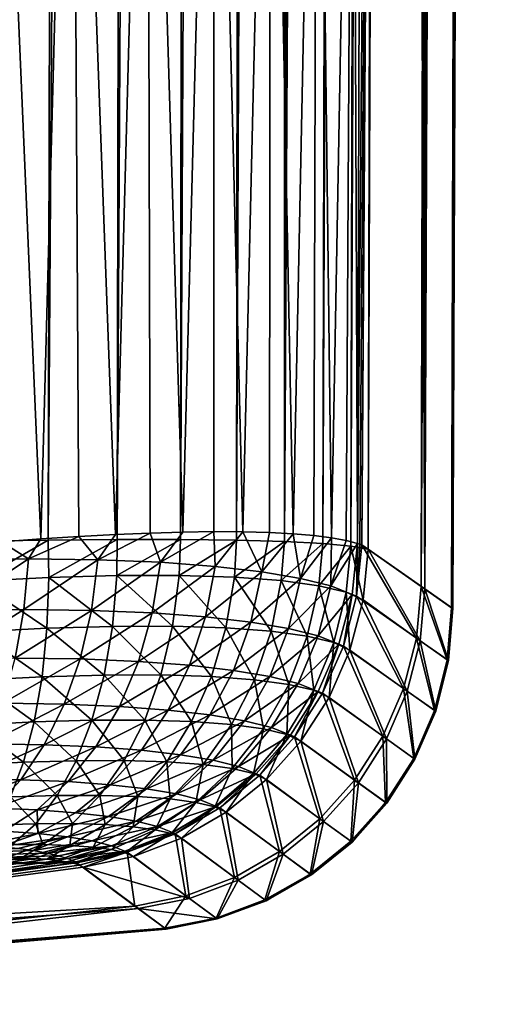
# Model space of a CAD drawing. Header units: metres. Extents: x -150 to 310, y -128 to 84.
# Tile 136 of 256: x 12.47 to 16.19, y -127.79 to -120.19. Entities that reach past the tile are written whole.
import ezdxf

# ---------------------------------------------------------------- set-up
doc = ezdxf.new("R2010")
doc.units = ezdxf.units.M
doc.layers.add('solid_26009703_SW0001', color=7, linetype='CONTINUOUS')

msp = doc.modelspace()

# ---------------------------------------------------------------- linework, layer by layer
at = {"layer": 'solid_26009703_SW0001'}
for points in [[(12.121939, -124.213478, 15.681359), (12.958789, -16.979885, 15.513978), (12.460302, -16.84701, 15.658169)], [(12.121939, -124.213478, 15.681359), (12.687868, -124.203407, 15.503138), (12.958789, -16.979885, 15.513978)], [(12.687868, -124.203407, 15.503138), (13.425899, -17.165428, 15.308432), (12.958789, -16.979885, 15.513978)], [(12.687868, -124.203407, 15.503138), (13.221526, -124.198448, 15.24298), (13.425899, -17.165428, 15.308432)], [(13.221526, -124.198448, 15.24298), (13.847514, -17.38678, 15.056557), (13.425899, -17.165428, 15.308432)], [(13.221526, -124.198448, 15.24298), (13.710794, -124.198715, 14.906697), (13.847514, -17.38678, 15.056557)], [(13.710794, -124.198715, 14.906697), (14.224298, -17.635805, 14.76409), (13.847514, -17.38678, 15.056557)], [(13.710794, -124.198715, 14.906697), (14.144841, -124.204224, 14.501743), (14.224298, -17.635805, 14.76409)], [(14.144841, -124.204224, 14.501743), (14.555453, -17.905128, 14.436288), (14.224298, -17.635805, 14.76409)], [(14.144841, -124.204224, 14.501743), (14.514089, -124.214638, 14.037111), (14.555453, -17.905128, 14.436288)], [(14.514089, -124.214638, 14.037111), (14.842235, -18.187363, 14.079057), (14.555453, -17.905128, 14.436288)], [(14.514089, -124.214638, 14.037111), (15.084761, -18.480318, 13.692256), (14.842235, -18.187363, 14.079057)], [(14.514089, -124.214638, 14.037111), (14.810457, -124.229813, 13.523046), (15.084761, -18.480318, 13.692256)], [(14.810457, -124.229813, 13.523046), (15.283831, -18.781307, 13.276388), (15.084761, -18.480318, 13.692256)], [(14.810457, -124.229813, 13.523046), (15.027494, -124.249062, 12.970791), (15.283831, -18.781307, 13.276388)], [(15.027494, -124.249062, 12.970791), (15.434554, -19.088486, 12.83081), (15.283831, -18.781307, 13.276388)], [(15.027494, -124.249062, 12.970791), (15.16042, -124.272469, 12.392517), (15.434554, -19.088486, 12.83081)], [(15.348426, -71.840752, 12.373747), (15.434554, -19.088486, 12.83081), (15.16042, -124.272469, 12.392517)], [(15.348426, -71.840752, 12.373747), (15.598533, -124.580238, 8.7825), (15.536465, -19.400024, 12.354717)], [(15.598533, -124.580238, 8.7825), (15.794075, -20.502544, 10.423323), (15.536465, -19.400024, 12.354717)], [(15.598533, -124.580238, 8.7825), (15.991323, -21.404097, 8.418115), (15.794075, -20.502544, 10.423323)], [(15.598533, -124.580238, 8.7825), (15.814905, -124.732414, 5.131927), (15.991323, -21.404097, 8.418115)], [(15.814905, -124.732414, 5.131927), (16.12595, -22.103424, 6.359136), (15.991323, -21.404097, 8.418115)], [(15.814905, -124.732414, 5.131927), (16.189747, -22.601254, 4.264195), (16.12595, -22.103424, 6.359136)], [(15.805404, -124.726089, 1.468468), (16.179319, -22.90028, 2.139432), (16.189747, -22.601254, 4.264195)], [(15.814905, -124.732414, 5.131927), (15.805404, -124.726089, 1.468468), (16.189747, -22.601254, 4.264195)], [(15.111858, -124.239998, -5.797526), (15.416904, -78.040749, -4.851036), (15.815286, -22.768959, -3.251842)], [(15.570158, -124.56131, -2.180294), (15.111858, -124.239998, -5.797526), (15.815286, -22.768959, -3.251842)], [(15.570158, -124.56131, -2.180294), (15.815286, -22.768959, -3.251842), (15.976867, -22.94264, -1.623335)], [(15.570158, -124.56131, -2.180294), (15.976867, -22.94264, -1.623335), (16.093447, -23)], [(15.805404, -124.726089, 1.468468), (16.093447, -23), (16.179319, -22.90028, 2.139432)], [(15.805404, -124.726089, 1.468468), (15.570158, -124.56131, -2.180294), (16.093447, -23)], [(15.348426, -71.840752, 12.373747), (15.16042, -124.272469, 12.392517), (15.598533, -124.580238, 8.7825)], [(15.111858, -124.239998, -5.797526), (15.314177, -93.343361, -5.188354), (15.416904, -78.040749, -4.851036)], [(15.26417, -100.763672, -5.348239), (15.314177, -93.343361, -5.188354), (15.111858, -124.239998, -5.797526)], [(15.111858, -124.239998, -5.797526), (15.210957, -108.754761, -5.51283), (15.26417, -100.763672, -5.348239)], [(15.09595, -124.235413, -5.890446), (15.077713, -124.231026, -5.982944), (15.210957, -108.754761, -5.51283)], [(15.124645, -108.834564, -5.940607), (15.210957, -108.754761, -5.51283), (15.077713, -124.231026, -5.982944)], [(15.09595, -124.235413, -5.890446), (15.210957, -108.754761, -5.51283), (15.111858, -124.239998, -5.797526)], [(15.124645, -108.834564, -5.940607), (15.077713, -124.231026, -5.982944), (15.041412, -115.212257, -6.203278)], [(12.239875, -115.125687, -10.1058), (12.874732, -115.124756, -9.609809), (12.63219, -124.194069, -9.458647)], [(12.239875, -115.125687, -10.1058), (12.63219, -124.194069, -9.458647), (12.326829, -124.216217, -9.62804)], [(12.874732, -115.124756, -9.609809), (12.926747, -124.175461, -9.267229), (12.63219, -124.194069, -9.458647)], [(12.874732, -115.124756, -9.609809), (13.45261, -115.123642, -9.03829), (13.208661, -124.160622, -9.054688)], [(12.874732, -115.124756, -9.609809), (13.208661, -124.160622, -9.054688), (12.926747, -124.175461, -9.267229)], [(13.45261, -115.123642, -9.03829), (13.47647, -124.14917, -8.822015), (13.208661, -124.160622, -9.054688)], [(13.45261, -115.123642, -9.03829), (13.965595, -115.122429, -8.399649), (13.730122, -124.141586, -8.569024)], [(13.45261, -115.123642, -9.03829), (13.730122, -124.141586, -8.569024), (13.47647, -124.14917, -8.822015)], [(13.965595, -115.122429, -8.399649), (13.969288, -124.138382, -8.29543), (13.730122, -124.141586, -8.569024)], [(13.965595, -115.122429, -8.399649), (14.406114, -115.121193, -7.705045), (14.193014, -124.139671, -8.001268)], [(13.965595, -115.122429, -8.399649), (14.193014, -124.139671, -8.001268), (13.969288, -124.138382, -8.29543)], [(14.406114, -115.121193, -7.705045), (14.398156, -124.145157, -7.689627), (14.193014, -124.139671, -8.001268)], [(14.406114, -115.121193, -7.705045), (14.581649, -124.15461, -7.364851), (14.398156, -124.145157, -7.689627)], [(14.406114, -115.121193, -7.705045), (14.767422, -115.120026, -6.966392), (14.581649, -124.15461, -7.364851)], [(14.767422, -115.120026, -6.966392), (14.741538, -124.167831, -7.03094), (14.581649, -124.15461, -7.364851)], [(14.767422, -115.120026, -6.966392), (14.877819, -124.184967, -6.688509), (14.741538, -124.167831, -7.03094)], [(14.767422, -115.120026, -6.966392), (15.041412, -115.212257, -6.203278), (14.877819, -124.184967, -6.688509)], [(15.041412, -115.212257, -6.203278), (14.990009, -124.206024, -6.338815), (14.877819, -124.184967, -6.688509)], [(15.041412, -115.212257, -6.203278), (15.077713, -124.231026, -5.982944), (14.990009, -124.206024, -6.338815)], [(12.136972, -124.520683, 15.658062), (12.687868, -124.203407, 15.503138), (12.121939, -124.213478, 15.681359)], [(12.693502, -124.491638, 15.482585), (12.687868, -124.203407, 15.503138), (12.136972, -124.520683, 15.658062)], [(12.537176, -124.347672, -9.501258), (12.326829, -124.216217, -9.62804), (12.63219, -124.194069, -9.458647)], [(12.537176, -124.347672, -9.501258), (12.63219, -124.194069, -9.458647), (12.926747, -124.175461, -9.267229)], [(13.072909, -124.354897, -9.144279), (12.537176, -124.347672, -9.501258), (12.926747, -124.175461, -9.267229)], [(12.693502, -124.491638, 15.482585), (13.221526, -124.198448, 15.24298), (12.687868, -124.203407, 15.503138)], [(13.218493, -124.476761, 15.226242), (13.221526, -124.198448, 15.24298), (12.693502, -124.491638, 15.482585)], [(13.072909, -124.354897, -9.144279), (12.926747, -124.175461, -9.267229), (13.208661, -124.160622, -9.054688)], [(13.072909, -124.354897, -9.144279), (13.208661, -124.160622, -9.054688), (13.47647, -124.14917, -8.822015)], [(13.555442, -124.37513, -8.725597), (13.072909, -124.354897, -9.144279), (13.47647, -124.14917, -8.822015)], [(13.218493, -124.476761, 15.226242), (13.710794, -124.198715, 14.906697), (13.221526, -124.198448, 15.24298)], [(13.700146, -124.476151, 14.894713), (13.710794, -124.198715, 14.906697), (13.218493, -124.476761, 15.226242)], [(13.555442, -124.37513, -8.725597), (13.47647, -124.14917, -8.822015), (13.730122, -124.141586, -8.569024)], [(13.555442, -124.37513, -8.725597), (13.730122, -124.141586, -8.569024), (13.969288, -124.138382, -8.29543)], [(13.978239, -124.406837, -8.256568), (13.555442, -124.37513, -8.725597), (13.969288, -124.138382, -8.29543)], [(13.700146, -124.476151, 14.894713), (14.144841, -124.204224, 14.501743), (13.710794, -124.198715, 14.906697)], [(14.127224, -124.489555, 14.495627), (14.144841, -124.204224, 14.501743), (13.700146, -124.476151, 14.894713)], [(13.978239, -124.406837, -8.256568), (13.969288, -124.138382, -8.29543), (14.193014, -124.139671, -8.001268)], [(14.339303, -124.448418, -7.746245), (13.978239, -124.406837, -8.256568), (14.193014, -124.139671, -8.001268)], [(14.127224, -124.489555, 14.495627), (14.514089, -124.214638, 14.037111), (14.144841, -124.204224, 14.501743)], [(14.339303, -124.448418, -7.746245), (14.193014, -124.139671, -8.001268), (14.398156, -124.145157, -7.689627)], [(14.339303, -124.448418, -7.746245), (14.398156, -124.145157, -7.689627), (14.581649, -124.15461, -7.364851)], [(14.638108, -124.498734, -7.200043), (14.339303, -124.448418, -7.746245), (14.581649, -124.15461, -7.364851)], [(14.638108, -124.498734, -7.200043), (14.581649, -124.15461, -7.364851), (14.741538, -124.167831, -7.03094)], [(14.638108, -124.498734, -7.200043), (14.741538, -124.167831, -7.03094), (14.877819, -124.184967, -6.688509)], [(14.872333, -124.557144, -6.621844), (14.638108, -124.498734, -7.200043), (14.877819, -124.184967, -6.688509)], [(14.872333, -124.557144, -6.621844), (14.877819, -124.184967, -6.688509), (14.990009, -124.206024, -6.338815)], [(14.872333, -124.557144, -6.621844), (14.990009, -124.206024, -6.338815), (15.077713, -124.231026, -5.982944)], [(12.537176, -124.347672, -9.501258), (11.958117, -124.354279, -9.78765), (12.326829, -124.216217, -9.62804)], [(14.489955, -124.516312, 14.038525), (14.514089, -124.214638, 14.037111), (14.127224, -124.489555, 14.495627)], [(14.489955, -124.516312, 14.038525), (14.810457, -124.229813, 13.523046), (14.514089, -124.214638, 14.037111)], [(14.78024, -124.555466, 13.534099), (14.810457, -124.229813, 13.523046), (14.489955, -124.516312, 14.038525)], [(14.78024, -124.555466, 13.534099), (15.027494, -124.249062, 12.970791), (14.810457, -124.229813, 13.523046)], [(14.99207, -124.60582, 12.99377), (15.027494, -124.249062, 12.970791), (14.78024, -124.555466, 13.534099)], [(15.037255, -124.622986, -6.018035), (14.872333, -124.557144, -6.621844), (15.077713, -124.231026, -5.982944)], [(15.121284, -124.665863, 12.430627), (15.027494, -124.249062, 12.970791), (14.99207, -124.60582, 12.99377)], [(15.121284, -124.665863, 12.430627), (15.16042, -124.272469, 12.392517), (15.027494, -124.249062, 12.970791)], [(15.071836, -124.635757, -5.837065), (15.037255, -124.622986, -6.018035), (15.077713, -124.231026, -5.982944)], [(15.071836, -124.635757, -5.837065), (15.077713, -124.231026, -5.982944), (15.09595, -124.235413, -5.890446)], [(15.071836, -124.635757, -5.837065), (15.09595, -124.235413, -5.890446), (15.111858, -124.239998, -5.797526)], [(15.071836, -124.635757, -5.837065), (15.111858, -124.239998, -5.797526), (15.533767, -124.960892, -2.206612)], [(15.533767, -124.960892, -2.206612), (15.111858, -124.239998, -5.797526), (15.570158, -124.56131, -2.180294)], [(15.562375, -124.980049, 8.807641), (15.16042, -124.272469, 12.392517), (15.121284, -124.665863, 12.430627)], [(15.562375, -124.980049, 8.807641), (15.598533, -124.580238, 8.7825), (15.16042, -124.272469, 12.392517)], [(11.938434, -124.74601, -9.715601), (11.958117, -124.354279, -9.78765), (12.537176, -124.347672, -9.501258)], [(11.938434, -124.74601, -9.715601), (12.537176, -124.347672, -9.501258), (12.501342, -124.739578, -9.436829)], [(12.501342, -124.739578, -9.436829), (12.537176, -124.347672, -9.501258), (13.072909, -124.354897, -9.144279)], [(12.501342, -124.739578, -9.436829), (13.072909, -124.354897, -9.144279), (13.022235, -124.746605, -9.089259)], [(13.022235, -124.746605, -9.089259), (13.072909, -124.354897, -9.144279), (13.555442, -124.37513, -8.725597)], [(13.022235, -124.746605, -9.089259), (13.555442, -124.37513, -8.725597), (13.491674, -124.766289, -8.681374)], [(13.491674, -124.766289, -8.681374), (13.555442, -124.37513, -8.725597), (13.978239, -124.406837, -8.256568)], [(13.491674, -124.766289, -8.681374), (13.978239, -124.406837, -8.256568), (13.903397, -124.797173, -8.223981)], [(13.903397, -124.797173, -8.223981), (13.978239, -124.406837, -8.256568), (14.339303, -124.448418, -7.746245)], [(12.693502, -124.491638, 15.482585), (12.136972, -124.520683, 15.658062), (12.678963, -124.883957, 15.404071)], [(12.693502, -124.491638, 15.482585), (12.678963, -124.883957, 15.404071), (13.185111, -124.869614, 15.156677)], [(13.218493, -124.476761, 15.226242), (12.693502, -124.491638, 15.482585), (13.185111, -124.869614, 15.156677)], [(13.218493, -124.476761, 15.226242), (13.185111, -124.869614, 15.156677), (13.649467, -124.869034, 14.836728)], [(13.700146, -124.476151, 14.894713), (13.218493, -124.476761, 15.226242), (13.649467, -124.869034, 14.836728)], [(13.700146, -124.476151, 14.894713), (13.649467, -124.869034, 14.836728), (14.061215, -124.881973, 14.451579)], [(14.127224, -124.489555, 14.495627), (13.700146, -124.476151, 14.894713), (14.061215, -124.881973, 14.451579)], [(13.903397, -124.797173, -8.223981), (14.339303, -124.448418, -7.746245), (14.255294, -124.837723, -7.725902)], [(14.127224, -124.489555, 14.495627), (14.061215, -124.881973, 14.451579), (14.410939, -124.907799, 14.010424)], [(14.489955, -124.516312, 14.038525), (14.127224, -124.489555, 14.495627), (14.410939, -124.907799, 14.010424)], [(14.255294, -124.837723, -7.725902), (14.339303, -124.448418, -7.746245), (14.638108, -124.498734, -7.200043)], [(14.255294, -124.837723, -7.725902), (14.638108, -124.498734, -7.200043), (14.546587, -124.886803, -7.19268)], [(14.489955, -124.516312, 14.038525), (14.410939, -124.907799, 14.010424), (14.690834, -124.94558, 13.523567)], [(14.78024, -124.555466, 13.534099), (14.489955, -124.516312, 14.038525), (14.690834, -124.94558, 13.523567)], [(14.546587, -124.886803, -7.19268), (14.638108, -124.498734, -7.200043), (14.872333, -124.557144, -6.621844)], [(12.136972, -124.520683, 15.658062), (12.142385, -124.911957, 15.573428), (12.678963, -124.883957, 15.404071)], [(14.546587, -124.886803, -7.19268), (14.872333, -124.557144, -6.621844), (14.774849, -124.943771, -6.628431)], [(14.78024, -124.555466, 13.534099), (14.690834, -124.94558, 13.523567), (14.895098, -124.994179, 13.00202)], [(14.774849, -124.943771, -6.628431), (14.872333, -124.557144, -6.621844), (15.037255, -124.622986, -6.018035)], [(14.99207, -124.60582, 12.99377), (14.78024, -124.555466, 13.534099), (14.895098, -124.994179, 13.00202)], [(15.771198, -125.127647, 1.460289), (15.533767, -124.960892, -2.206612), (15.570158, -124.56131, -2.180294)], [(15.562375, -124.980049, 8.807641), (15.780776, -125.134064, 5.138851), (15.598533, -124.580238, 8.7825)], [(15.771198, -125.127647, 1.460289), (15.570158, -124.56131, -2.180294), (15.805404, -124.726089, 1.468468)], [(15.780776, -125.134064, 5.138851), (15.814905, -124.732414, 5.131927), (15.598533, -124.580238, 8.7825)], [(14.774849, -124.943771, -6.628431), (15.037255, -124.622986, -6.018035), (14.935501, -125.007965, -6.039476)], [(14.99207, -124.60582, 12.99377), (14.895098, -124.994179, 13.00202), (15.01971, -125.052132, 12.458408)], [(14.969711, -125.021172, -5.865587), (14.935501, -125.007965, -6.039476), (15.037255, -124.622986, -6.018035)], [(14.969711, -125.021172, -5.865587), (15.037255, -124.622986, -6.018035), (15.071836, -124.635757, -5.837065)], [(14.969711, -125.021172, -5.865587), (15.071836, -124.635757, -5.837065), (15.434143, -125.349945, -2.224289)], [(15.121284, -124.665863, 12.430627), (14.99207, -124.60582, 12.99377), (15.01971, -125.052132, 12.458408)], [(15.462904, -125.369316, 8.824449), (15.121284, -124.665863, 12.430627), (15.01971, -125.052132, 12.458408)], [(15.071836, -124.635757, -5.837065), (15.533767, -124.960892, -2.206612), (15.434143, -125.349945, -2.224289)], [(15.562375, -124.980049, 8.807641), (15.121284, -124.665863, 12.430627), (15.462904, -125.369316, 8.824449)], [(12.501342, -124.739578, -9.436829), (12.434787, -125.114777, -9.319263), (11.894816, -125.120979, -9.587043)], [(11.938434, -124.74601, -9.715601), (12.501342, -124.739578, -9.436829), (11.894816, -125.120979, -9.587043)], [(12.501342, -124.739578, -9.436829), (13.022235, -124.746605, -9.089259), (12.434787, -125.114777, -9.319263)], [(15.780776, -125.134064, 5.138851), (15.771198, -125.127647, 1.460289), (15.805404, -124.726089, 1.468468)], [(15.780776, -125.134064, 5.138851), (15.805404, -124.726089, 1.468468), (15.814905, -124.732414, 5.131927)], [(13.022235, -124.746605, -9.089259), (12.934599, -125.121483, -8.985278), (12.434787, -125.114777, -9.319263)], [(13.022235, -124.746605, -9.089259), (13.491674, -124.766289, -8.681374), (12.934599, -125.121483, -8.985278)], [(13.491674, -124.766289, -8.681374), (13.385424, -125.140358, -8.592997), (12.934599, -125.121483, -8.985278)], [(13.491674, -124.766289, -8.681374), (13.903397, -124.797173, -8.223981), (13.385424, -125.140358, -8.592997)], [(13.903397, -124.797173, -8.223981), (13.781379, -125.170036, -8.152465), (13.385424, -125.140358, -8.592997)], [(13.903397, -124.797173, -8.223981), (14.255294, -124.837723, -7.725902), (13.781379, -125.170036, -8.152465)], [(12.678963, -124.883957, 15.404071), (12.142385, -124.911957, 15.573428), (12.640922, -125.258759, 15.268533)], [(12.678963, -124.883957, 15.404071), (12.640922, -125.258759, 15.268533), (13.120377, -125.245163, 15.03393)], [(13.185111, -124.869614, 15.156677), (12.678963, -124.883957, 15.404071), (13.120377, -125.245163, 15.03393)], [(13.185111, -124.869614, 15.156677), (13.120377, -125.245163, 15.03393), (13.560235, -125.244606, 14.730531)], [(13.649467, -124.869034, 14.836728), (13.185111, -124.869614, 15.156677), (13.560235, -125.244606, 14.730531)], [(13.649467, -124.869034, 14.836728), (13.560235, -125.244606, 14.730531), (13.950266, -125.256859, 14.365299)], [(14.061215, -124.881973, 14.451579), (13.649467, -124.869034, 14.836728), (13.950266, -125.256859, 14.365299)], [(14.255294, -124.837723, -7.725902), (14.120211, -125.209061, -7.672166), (13.781379, -125.170036, -8.152465)], [(14.061215, -124.881973, 14.451579), (13.950266, -125.256859, 14.365299), (14.281563, -125.281326, 13.946934)], [(14.410939, -124.907799, 14.010424), (14.061215, -124.881973, 14.451579), (14.281563, -125.281326, 13.946934)], [(14.255294, -124.837723, -7.725902), (14.546587, -124.886803, -7.19268), (14.120211, -125.209061, -7.672166)], [(14.546587, -124.886803, -7.19268), (14.400791, -125.25634, -7.157804), (14.120211, -125.209061, -7.672166)], [(14.546587, -124.886803, -7.19268), (14.774849, -124.943771, -6.628431), (14.400791, -125.25634, -7.157804)], [(12.142385, -124.911957, 15.573428), (12.132607, -125.285294, 15.429145), (12.640922, -125.258759, 15.268533)], [(14.410939, -124.907799, 14.010424), (14.281563, -125.281326, 13.946934), (14.546735, -125.317139, 13.48519)], [(14.774849, -124.943771, -6.628431), (14.62055, -125.311203, -6.613804), (14.400791, -125.25634, -7.157804)], [(14.690834, -124.94558, 13.523567), (14.410939, -124.907799, 14.010424), (14.546735, -125.317139, 13.48519)], [(14.690834, -124.94558, 13.523567), (14.546735, -125.317139, 13.48519), (14.740277, -125.363213, 12.990491)], [(14.774849, -124.943771, -6.628431), (14.935501, -125.007965, -6.039476), (14.62055, -125.311203, -6.613804)], [(14.895098, -124.994179, 13.00202), (14.690834, -124.94558, 13.523567), (14.740277, -125.363213, 12.990491)], [(15.67289, -125.518585, 1.45403), (15.434143, -125.349945, -2.224289), (15.533767, -124.960892, -2.206612)], [(15.771198, -125.127647, 1.460289), (15.67289, -125.518585, 1.45403), (15.533767, -124.960892, -2.206612)], [(14.935501, -125.007965, -6.039476), (14.775116, -125.373016, -6.046383), (14.62055, -125.311203, -6.613804)], [(14.895098, -124.994179, 13.00202), (14.740277, -125.363213, 12.990491), (14.858365, -125.418182, 12.474802)], [(14.808094, -125.386391, -5.882364), (14.775116, -125.373016, -6.046383), (14.935501, -125.007965, -6.039476)], [(14.808094, -125.386391, -5.882364), (14.935501, -125.007965, -6.039476), (14.969711, -125.021172, -5.865587)], [(14.808094, -125.386391, -5.882364), (14.969711, -125.021172, -5.865587), (15.273687, -125.718384, -2.234711)], [(15.01971, -125.052132, 12.458408), (14.895098, -124.994179, 13.00202), (14.858365, -125.418182, 12.474802)], [(14.969711, -125.021172, -5.865587), (15.434143, -125.349945, -2.224289), (15.273687, -125.718384, -2.234711)], [(15.562375, -124.980049, 8.807641), (15.462904, -125.369316, 8.824449), (15.682518, -125.52507, 5.144211)], [(15.562375, -124.980049, 8.807641), (15.682518, -125.52507, 5.144211), (15.780776, -125.134064, 5.138851)], [(12.434787, -125.114777, -9.319263), (12.934599, -125.121483, -8.985278), (12.339206, -125.463715, -9.151556)], [(12.934599, -125.121483, -8.985278), (12.812232, -125.470001, -8.834982), (12.339206, -125.463715, -9.151556)], [(12.934599, -125.121483, -8.985278), (13.385424, -125.140358, -8.592997), (12.812232, -125.470001, -8.834982)], [(15.302518, -125.737946, 8.834386), (15.01971, -125.052132, 12.458408), (14.858365, -125.418182, 12.474802)], [(15.462904, -125.369316, 8.824449), (15.01971, -125.052132, 12.458408), (15.302518, -125.737946, 8.834386)], [(13.385424, -125.140358, -8.592997), (13.239394, -125.487823, -8.462716), (12.812232, -125.470001, -8.834982)], [(13.385424, -125.140358, -8.592997), (13.781379, -125.170036, -8.152465), (13.239394, -125.487823, -8.462716)], [(13.781379, -125.170036, -8.152465), (13.615291, -125.51593, -8.043839), (13.239394, -125.487823, -8.462716)], [(13.781379, -125.170036, -8.152465), (14.120211, -125.209061, -7.672166), (13.615291, -125.51593, -8.043839)], [(15.682518, -125.52507, 5.144211), (15.67289, -125.518585, 1.45403), (15.771198, -125.127647, 1.460289)], [(15.780776, -125.134064, 5.138851), (15.682518, -125.52507, 5.144211), (15.771198, -125.127647, 1.460289)], [(12.640922, -125.258759, 15.268533), (12.132607, -125.285294, 15.429145), (12.580356, -125.606422, 15.079449)], [(12.640922, -125.258759, 15.268533), (12.580356, -125.606422, 15.079449), (13.025953, -125.593765, 14.861148)], [(13.120377, -125.245163, 15.03393), (12.640922, -125.258759, 15.268533), (13.025953, -125.593765, 14.861148)], [(13.120377, -125.245163, 15.03393), (13.025953, -125.593765, 14.861148), (13.434735, -125.593224, 14.578844)], [(13.560235, -125.244606, 14.730531), (13.120377, -125.245163, 15.03393), (13.434735, -125.593224, 14.578844)], [(13.560235, -125.244606, 14.730531), (13.434735, -125.593224, 14.578844), (13.79722, -125.604584, 14.238999)], [(13.950266, -125.256859, 14.365299), (13.560235, -125.244606, 14.730531), (13.79722, -125.604584, 14.238999)], [(14.120211, -125.209061, -7.672166), (13.937489, -125.552986, -7.586405), (13.615291, -125.51593, -8.043839)], [(13.950266, -125.256859, 14.365299), (13.79722, -125.604584, 14.238999), (14.105144, -125.627312, 13.849685)], [(14.120211, -125.209061, -7.672166), (14.400791, -125.25634, -7.157804), (13.937489, -125.552986, -7.586405)], [(14.400791, -125.25634, -7.157804), (14.204428, -125.597931, -7.096304), (13.937489, -125.552986, -7.586405)], [(14.281563, -125.281326, 13.946934), (13.950266, -125.256859, 14.365299), (14.105144, -125.627312, 13.849685)], [(14.400791, -125.25634, -7.157804), (14.62055, -125.311203, -6.613804), (14.204428, -125.597931, -7.096304)], [(12.132607, -125.285294, 15.429145), (12.107889, -125.631104, 15.228913), (12.580356, -125.606422, 15.079449)], [(14.281563, -125.281326, 13.946934), (14.105144, -125.627312, 13.849685), (14.351639, -125.660606, 13.419952)], [(14.62055, -125.311203, -6.613804), (14.413363, -125.650093, -6.578337), (14.204428, -125.597931, -7.096304)], [(14.546735, -125.317139, 13.48519), (14.281563, -125.281326, 13.946934), (14.351639, -125.660606, 13.419952)], [(14.546735, -125.317139, 13.48519), (14.351639, -125.660606, 13.419952), (14.531578, -125.703468, 12.959479)], [(14.62055, -125.311203, -6.613804), (14.775116, -125.373016, -6.046383), (14.413363, -125.650093, -6.578337)], [(14.740277, -125.363213, 12.990491), (14.546735, -125.317139, 13.48519), (14.531578, -125.703468, 12.959479)], [(15.513051, -125.888687, 1.450343), (15.273687, -125.718384, -2.234711), (15.434143, -125.349945, -2.224289)], [(15.67289, -125.518585, 1.45403), (15.513051, -125.888687, 1.450343), (15.434143, -125.349945, -2.224289)], [(14.775116, -125.373016, -6.046383), (14.560183, -125.708824, -6.038581), (14.413363, -125.650093, -6.578337)], [(14.740277, -125.363213, 12.990491), (14.531578, -125.703468, 12.959479), (14.641389, -125.754623, 12.479387)], [(14.591117, -125.722076, -5.886967), (14.560183, -125.708824, -6.038581), (14.775116, -125.373016, -6.046383)], [(14.591117, -125.722076, -5.886967), (14.775116, -125.373016, -6.046383), (14.808094, -125.386391, -5.882364)], [(14.591117, -125.722076, -5.886967), (14.808094, -125.386391, -5.882364), (15.056548, -126.056679, -2.237609)], [(14.858365, -125.418182, 12.474802), (14.740277, -125.363213, 12.990491), (14.641389, -125.754623, 12.479387)], [(15.085368, -126.076393, 8.837195), (14.858365, -125.418182, 12.474802), (14.641389, -125.754623, 12.479387)], [(14.808094, -125.386391, -5.882364), (15.273687, -125.718384, -2.234711), (15.056548, -126.056679, -2.237609)], [(15.302518, -125.737946, 8.834386), (14.858365, -125.418182, 12.474802), (15.085368, -126.076393, 8.837195)], [(15.462904, -125.369316, 8.824449), (15.302518, -125.737946, 8.834386), (15.522702, -125.895233, 5.147393)], [(15.462904, -125.369316, 8.824449), (15.522702, -125.895233, 5.147393), (15.682518, -125.52507, 5.144211)], [(12.339206, -125.463715, -9.151556), (12.812232, -125.470001, -8.834982), (12.21703, -125.777527, -8.937973)], [(12.812232, -125.470001, -8.834982), (12.658247, -125.783295, -8.642195), (12.21703, -125.777527, -8.937973)], [(12.812232, -125.470001, -8.834982), (13.239394, -125.487823, -8.462716), (12.658247, -125.783295, -8.642195)], [(13.239394, -125.487823, -8.462716), (13.057301, -125.799835, -8.293846), (12.658247, -125.783295, -8.642195)], [(13.239394, -125.487823, -8.462716), (13.615291, -125.51593, -8.043839), (13.057301, -125.799835, -8.293846)], [(13.615291, -125.51593, -8.043839), (13.409358, -125.826057, -7.90087), (13.057301, -125.799835, -8.293846)], [(13.615291, -125.51593, -8.043839), (13.937489, -125.552986, -7.586405), (13.409358, -125.826057, -7.90087)], [(13.937489, -125.552986, -7.586405), (13.711779, -125.860748, -7.4708), (13.409358, -125.826057, -7.90087)], [(13.937489, -125.552986, -7.586405), (14.204428, -125.597931, -7.096304), (13.711779, -125.860748, -7.4708)], [(15.522702, -125.895233, 5.147393), (15.513051, -125.888687, 1.450343), (15.67289, -125.518585, 1.45403)], [(15.682518, -125.52507, 5.144211), (15.522702, -125.895233, 5.147393), (15.67289, -125.518585, 1.45403)], [(12.107889, -125.631104, 15.228913), (12.068867, -125.940529, 14.977867), (12.498816, -125.918037, 14.841666)], [(12.580356, -125.606422, 15.079449), (12.107889, -125.631104, 15.228913), (12.498816, -125.918037, 14.841666)], [(12.580356, -125.606422, 15.079449), (12.498816, -125.918037, 14.841666), (12.904261, -125.906479, 14.642763)], [(13.025953, -125.593765, 14.861148), (12.580356, -125.606422, 15.079449), (12.904261, -125.906479, 14.642763)], [(13.025953, -125.593765, 14.861148), (12.904261, -125.906479, 14.642763), (13.276189, -125.905945, 14.385558)], [(13.434735, -125.593224, 14.578844), (13.025953, -125.593765, 14.861148), (13.276189, -125.905945, 14.385558)], [(13.434735, -125.593224, 14.578844), (13.276189, -125.905945, 14.385558), (13.606004, -125.916245, 14.075919)], [(13.79722, -125.604584, 14.238999), (13.434735, -125.593224, 14.578844), (13.606004, -125.916245, 14.075919)], [(13.79722, -125.604584, 14.238999), (13.606004, -125.916245, 14.075919), (13.886205, -125.936897, 13.72117)], [(14.204428, -125.597931, -7.096304), (13.962495, -125.902901, -7.009744), (13.711779, -125.860748, -7.4708)], [(14.105144, -125.627312, 13.849685), (13.79722, -125.604584, 14.238999), (13.886205, -125.936897, 13.72117)], [(14.105144, -125.627312, 13.849685), (13.886205, -125.936897, 13.72117), (14.110548, -125.967186, 13.329528)], [(14.204428, -125.597931, -7.096304), (14.413363, -125.650093, -6.578337), (13.962495, -125.902901, -7.009744)], [(14.413363, -125.650093, -6.578337), (14.15856, -125.951805, -6.522932), (13.962495, -125.902901, -7.009744)], [(14.351639, -125.660606, 13.419952), (14.105144, -125.627312, 13.849685), (14.110548, -125.967186, 13.329528)], [(14.413363, -125.650093, -6.578337), (14.560183, -125.708824, -6.038581), (14.15856, -125.951805, -6.522932)], [(14.351639, -125.660606, 13.419952), (14.110548, -125.967186, 13.329528), (14.274353, -126.00621, 12.90978)], [(14.560183, -125.708824, -6.038581), (14.296169, -126.006866, -6.016269), (14.15856, -125.951805, -6.522932)], [(14.531578, -125.703468, 12.959479), (14.351639, -125.660606, 13.419952), (14.274353, -126.00621, 12.90978)], [(14.531578, -125.703468, 12.959479), (14.274353, -126.00621, 12.90978), (14.374346, -126.052826, 12.472047)], [(14.324326, -126.019653, -5.879278), (14.296169, -126.006866, -6.016269), (14.560183, -125.708824, -6.038581)], [(14.324326, -126.019653, -5.879278), (14.560183, -125.708824, -6.038581), (14.591117, -125.722076, -5.886967)], [(14.324326, -126.019653, -5.879278), (14.591117, -125.722076, -5.886967), (14.788338, -126.356079, -2.232908)], [(14.641389, -125.754623, 12.479387), (14.531578, -125.703468, 12.959479), (14.374346, -126.052826, 12.472047)], [(14.591117, -125.722076, -5.886967), (15.056548, -126.056679, -2.237609), (14.788338, -126.356079, -2.232908)], [(15.295837, -126.228325, 1.449323), (15.056548, -126.056679, -2.237609), (15.273687, -125.718384, -2.234711)], [(15.513051, -125.888687, 1.450343), (15.295837, -126.228325, 1.449323), (15.273687, -125.718384, -2.234711)], [(12.21703, -125.777527, -8.937973), (12.658247, -125.783295, -8.642195), (12.071368, -126.048218, -8.683949)], [(12.658247, -125.783295, -8.642195), (12.476562, -126.053375, -8.411822), (12.071368, -126.048218, -8.683949)], [(12.658247, -125.783295, -8.642195), (13.057301, -125.799835, -8.293846), (12.476562, -126.053375, -8.411822)], [(13.057301, -125.799835, -8.293846), (12.843776, -126.068459, -8.090683), (12.476562, -126.053375, -8.411822)], [(13.057301, -125.799835, -8.293846), (13.409358, -125.826057, -7.90087), (12.843776, -126.068459, -8.090683)], [(14.817071, -126.3759, 8.832804), (14.641389, -125.754623, 12.479387), (14.374346, -126.052826, 12.472047)], [(15.085368, -126.076393, 8.837195), (14.641389, -125.754623, 12.479387), (14.817071, -126.3759, 8.832804)], [(15.302518, -125.737946, 8.834386), (15.085368, -126.076393, 8.837195), (15.305486, -126.234924, 5.148314)], [(15.302518, -125.737946, 8.834386), (15.305486, -126.234924, 5.148314), (15.522702, -125.895233, 5.147393)], [(13.409358, -125.826057, -7.90087), (13.168821, -126.092529, -7.727192), (12.843776, -126.068459, -8.090683)], [(13.409358, -125.826057, -7.90087), (13.711779, -125.860748, -7.4708), (13.168821, -126.092529, -7.727192)], [(13.711779, -125.860748, -7.4708), (13.448823, -126.124519, -7.328294), (13.168821, -126.092529, -7.727192)], [(13.711779, -125.860748, -7.4708), (13.962495, -125.902901, -7.009744), (13.448823, -126.124519, -7.328294)], [(12.498816, -125.918037, 14.841666), (12.068867, -125.940529, 14.977867), (12.398396, -126.185608, 14.561285)], [(12.498816, -125.918037, 14.841666), (12.398396, -126.185608, 14.561285), (12.758421, -126.175285, 14.384377)], [(12.904261, -125.906479, 14.642763), (12.498816, -125.918037, 14.841666), (12.758421, -126.175285, 14.384377)], [(12.904261, -125.906479, 14.642763), (12.758421, -126.175285, 14.384377), (13.08866, -126.174751, 14.155631)], [(13.276189, -125.905945, 14.385558), (12.904261, -125.906479, 14.642763), (13.08866, -126.174751, 14.155631)], [(13.276189, -125.905945, 14.385558), (13.08866, -126.174751, 14.155631), (13.38152, -126.183838, 13.880241)], [(13.606004, -125.916245, 14.075919), (13.276189, -125.905945, 14.385558), (13.38152, -126.183838, 13.880241)], [(13.606004, -125.916245, 14.075919), (13.38152, -126.183838, 13.880241), (13.630363, -126.202133, 13.564687)], [(13.962495, -125.902901, -7.009744), (13.681148, -126.163475, -6.900326), (13.448823, -126.124519, -7.328294)], [(13.886205, -125.936897, 13.72117), (13.606004, -125.916245, 14.075919), (13.630363, -126.202133, 13.564687)], [(13.886205, -125.936897, 13.72117), (13.630363, -126.202133, 13.564687), (13.829648, -126.229012, 13.216235)], [(13.962495, -125.902901, -7.009744), (14.15856, -125.951805, -6.522932), (13.681148, -126.163475, -6.900326)], [(14.15856, -125.951805, -6.522932), (13.862623, -126.208679, -6.448998), (13.681148, -126.163475, -6.900326)], [(14.110548, -125.967186, 13.329528), (13.886205, -125.936897, 13.72117), (13.829648, -126.229012, 13.216235)], [(14.15856, -125.951805, -6.522932), (14.296169, -126.006866, -6.016269), (13.862623, -126.208679, -6.448998)], [(15.305486, -126.234924, 5.148314), (15.295837, -126.228325, 1.449323), (15.513051, -125.888687, 1.450343)], [(15.522702, -125.895233, 5.147393), (15.305486, -126.234924, 5.148314), (15.513051, -125.888687, 1.450343)], [(14.110548, -125.967186, 13.329528), (13.829648, -126.229012, 13.216235), (13.9752, -126.263687, 12.842668)], [(14.296169, -126.006866, -6.016269), (13.989793, -126.259544, -5.980014), (13.862623, -126.208679, -6.448998)], [(14.274353, -126.00621, 12.90978), (14.110548, -125.967186, 13.329528), (13.9752, -126.263687, 12.842668)], [(14.274353, -126.00621, 12.90978), (13.9752, -126.263687, 12.842668), (14.064084, -126.305145, 12.452968)], [(14.014543, -126.2715, -5.859493), (13.989793, -126.259544, -5.980014), (14.296169, -126.006866, -6.016269)], [(14.014543, -126.2715, -5.859493), (14.296169, -126.006866, -6.016269), (14.324326, -126.019653, -5.879278)], [(14.014543, -126.2715, -5.859493), (14.324326, -126.019653, -5.879278), (14.475993, -126.608849, -2.220731)], [(14.374346, -126.052826, 12.472047), (14.274353, -126.00621, 12.90978), (14.064084, -126.305145, 12.452968)], [(14.324326, -126.019653, -5.879278), (14.788338, -126.356079, -2.232908), (14.475993, -126.608849, -2.220731)], [(12.071368, -126.048218, -8.683949), (12.476562, -126.053375, -8.411822), (11.905926, -126.268906, -8.395947)], [(12.476562, -126.053375, -8.411822), (12.271799, -126.273392, -8.149725), (11.905926, -126.268906, -8.395947)], [(12.476562, -126.053375, -8.411822), (12.843776, -126.068459, -8.090683), (12.271799, -126.273392, -8.149725)], [(12.843776, -126.068459, -8.090683), (12.604254, -126.286858, -7.858398), (12.271799, -126.273392, -8.149725)], [(12.843776, -126.068459, -8.090683), (13.168821, -126.092529, -7.727192), (12.604254, -126.286858, -7.858398)], [(13.168821, -126.092529, -7.727192), (12.8998, -126.308563, -7.527227), (12.604254, -126.286858, -7.858398)], [(13.168821, -126.092529, -7.727192), (13.448823, -126.124519, -7.328294), (12.8998, -126.308563, -7.527227)], [(14.504569, -126.628723, 8.821325), (14.374346, -126.052826, 12.472047), (14.064084, -126.305145, 12.452968)], [(14.817071, -126.3759, 8.832804), (14.374346, -126.052826, 12.472047), (14.504569, -126.628723, 8.821325)], [(15.026898, -126.528664, 1.450998), (14.788338, -126.356079, -2.232908), (15.056548, -126.056679, -2.237609)], [(15.085368, -126.076393, 8.837195), (14.817071, -126.3759, 8.832804), (15.036518, -126.535301, 5.146951)], [(15.295837, -126.228325, 1.449323), (15.026898, -126.528664, 1.450998), (15.056548, -126.056679, -2.237609)], [(15.085368, -126.076393, 8.837195), (15.036518, -126.535301, 5.146951), (15.305486, -126.234924, 5.148314)], [(12.398396, -126.185608, 14.561285), (12.28167, -126.402275, 14.245495), (12.592175, -126.393295, 14.092614)], [(12.758421, -126.175285, 14.384377), (12.398396, -126.185608, 14.561285), (12.592175, -126.393295, 14.092614)], [(12.758421, -126.175285, 14.384377), (12.592175, -126.393295, 14.092614), (12.876961, -126.392754, 13.894958)], [(13.08866, -126.174751, 14.155631), (12.758421, -126.175285, 14.384377), (12.876961, -126.392754, 13.894958)], [(13.08866, -126.174751, 14.155631), (12.876961, -126.392754, 13.894958), (13.129527, -126.400505, 13.656984)], [(13.448823, -126.124519, -7.328294), (13.155313, -126.337585, -7.162512), (12.8998, -126.308563, -7.527227)], [(13.38152, -126.183838, 13.880241), (13.08866, -126.174751, 14.155631), (13.129527, -126.400505, 13.656984)], [(13.38152, -126.183838, 13.880241), (13.129527, -126.400505, 13.656984), (13.344179, -126.416214, 13.384248)], [(13.448823, -126.124519, -7.328294), (13.681148, -126.163475, -6.900326), (13.155313, -126.337585, -7.162512)], [(13.681148, -126.163475, -6.900326), (13.367545, -126.373032, -6.770835), (13.155313, -126.337585, -7.162512)], [(13.630363, -126.202133, 13.564687), (13.38152, -126.183838, 13.880241), (13.344179, -126.416214, 13.384248)], [(13.681148, -126.163475, -6.900326), (13.862623, -126.208679, -6.448998), (13.367545, -126.373032, -6.770835)], [(13.630363, -126.202133, 13.564687), (13.344179, -126.416214, 13.384248), (13.51614, -126.439362, 13.082979)], [(13.862623, -126.208679, -6.448998), (13.533083, -126.414169, -6.358418), (13.367545, -126.373032, -6.770835)], [(13.829648, -126.229012, 13.216235), (13.630363, -126.202133, 13.564687), (13.51614, -126.439362, 13.082979)], [(13.829648, -126.229012, 13.216235), (13.51614, -126.439362, 13.082979), (13.64179, -126.469276, 12.759863)], [(13.862623, -126.208679, -6.448998), (13.989793, -126.259544, -5.980014), (13.533083, -126.414169, -6.358418)], [(13.989793, -126.259544, -5.980014), (13.648849, -126.460434, -5.930739), (13.533083, -126.414169, -6.358418)], [(13.9752, -126.263687, 12.842668), (13.829648, -126.229012, 13.216235), (13.64179, -126.469276, 12.759863)], [(13.9752, -126.263687, 12.842668), (13.64179, -126.469276, 12.759863), (13.718561, -126.505112, 12.422642)], [(13.669686, -126.471191, -5.828119), (13.648849, -126.460434, -5.930739), (13.989793, -126.259544, -5.980014)], [(13.669686, -126.471191, -5.828119), (13.989793, -126.259544, -5.980014), (14.014543, -126.2715, -5.859493)], [(14.064084, -126.305145, 12.452968), (13.9752, -126.263687, 12.842668), (13.718561, -126.505112, 12.422642)], [(15.036518, -126.535301, 5.146951), (15.026898, -126.528664, 1.450998), (15.295837, -126.228325, 1.449323)], [(15.305486, -126.234924, 5.148314), (15.036518, -126.535301, 5.146951), (15.295837, -126.228325, 1.449323)], [(12.271799, -126.273392, -8.149725), (12.604254, -126.286858, -7.858398), (12.344828, -126.449478, -7.602901)], [(12.604254, -126.286858, -7.858398), (12.609139, -126.468666, -7.306063), (12.344828, -126.449478, -7.602901)], [(12.604254, -126.286858, -7.858398), (12.8998, -126.308563, -7.527227), (12.609139, -126.468666, -7.306063)], [(12.8998, -126.308563, -7.527227), (13.155313, -126.337585, -7.162512), (12.609139, -126.468666, -7.306063)], [(13.155313, -126.337585, -7.162512), (12.838716, -126.494522, -6.977674), (12.609139, -126.468666, -7.306063)], [(13.155313, -126.337585, -7.162512), (13.367545, -126.373032, -6.770835), (12.838716, -126.494522, -6.977674)], [(13.669686, -126.471191, -5.828119), (14.014543, -126.2715, -5.859493), (14.12759, -126.808449, -2.201391)], [(14.155948, -126.828316, 8.803058), (14.064084, -126.305145, 12.452968), (13.718561, -126.505112, 12.422642)], [(14.014543, -126.2715, -5.859493), (14.475993, -126.608849, -2.220731), (14.12759, -126.808449, -2.201391)], [(14.504569, -126.628723, 8.821325), (14.064084, -126.305145, 12.452968), (14.155948, -126.828316, 8.803058)], [(12.592175, -126.393295, 14.092614), (12.28167, -126.402275, 14.245495), (12.409784, -126.554916, 13.774961)], [(12.592175, -126.393295, 14.092614), (12.409784, -126.554916, 13.774961), (12.646518, -126.554352, 13.610226)], [(12.876961, -126.392754, 13.894958), (12.592175, -126.393295, 14.092614), (12.646518, -126.554352, 13.610226)], [(12.876961, -126.392754, 13.894958), (12.646518, -126.554352, 13.610226), (12.856488, -126.560692, 13.411874)], [(13.367545, -126.373032, -6.770835), (13.029666, -126.526237, -6.624566), (12.838716, -126.494522, -6.977674)], [(13.129527, -126.400505, 13.656984), (12.876961, -126.392754, 13.894958), (12.856488, -126.560692, 13.411874)], [(13.129527, -126.400505, 13.656984), (12.856488, -126.560692, 13.411874), (13.034992, -126.573662, 13.18448)], [(13.367545, -126.373032, -6.770835), (13.533083, -126.414169, -6.358418), (13.029666, -126.526237, -6.624566)], [(13.533083, -126.414169, -6.358418), (13.178324, -126.563049, -6.253494), (13.029666, -126.526237, -6.624566)], [(13.344179, -126.416214, 13.384248), (13.129527, -126.400505, 13.656984), (13.034992, -126.573662, 13.18448)], [(13.344179, -126.416214, 13.384248), (13.034992, -126.573662, 13.18448), (13.178067, -126.59285, 12.933178)], [(13.51614, -126.439362, 13.082979), (13.344179, -126.416214, 13.384248), (13.178067, -126.59285, 12.933178)], [(13.533083, -126.414169, -6.358418), (13.648849, -126.460434, -5.930739), (13.178324, -126.563049, -6.253494)], [(14.713228, -126.781898, 1.455323), (14.475993, -126.608849, -2.220731), (14.788338, -126.356079, -2.232908)], [(14.817071, -126.3759, 8.832804), (14.504569, -126.628723, 8.821325), (14.722795, -126.788551, 5.143338)], [(15.026898, -126.528664, 1.450998), (14.713228, -126.781898, 1.455323), (14.788338, -126.356079, -2.232908)], [(14.817071, -126.3759, 8.832804), (14.722795, -126.788551, 5.143338), (15.036518, -126.535301, 5.146951)], [(12.344828, -126.449478, -7.602901), (12.609139, -126.468666, -7.306063), (12.172135, -126.558563, -7.224102)], [(12.609139, -126.468666, -7.306063), (12.319293, -126.570465, -7.047877), (12.172135, -126.558563, -7.224102)], [(12.609139, -126.468666, -7.306063), (12.838716, -126.494522, -6.977674), (12.319293, -126.570465, -7.047877)], [(13.51614, -126.439362, 13.082979), (13.178067, -126.59285, 12.933178), (13.282675, -126.617722, 12.66349)], [(13.648849, -126.460434, -5.930739), (13.282015, -126.604431, -5.869698), (13.178324, -126.563049, -6.253494)], [(13.298575, -126.613625, -5.785958), (13.282015, -126.604431, -5.869698), (13.648849, -126.460434, -5.930739)], [(13.64179, -126.469276, 12.759863), (13.51614, -126.439362, 13.082979), (13.282675, -126.617722, 12.66349)], [(13.64179, -126.469276, 12.759863), (13.282675, -126.617722, 12.66349), (13.346639, -126.647591, 12.381845)], [(13.298575, -126.613625, -5.785958), (13.648849, -126.460434, -5.930739), (13.669686, -126.471191, -5.828119)], [(13.298575, -126.613625, -5.785958), (13.669686, -126.471191, -5.828119), (13.752135, -126.94973, -2.175388)], [(13.718561, -126.505112, 12.422642), (13.64179, -126.469276, 12.759863), (13.346639, -126.647591, 12.381845)], [(13.669686, -126.471191, -5.828119), (14.12759, -126.808449, -2.201391), (13.752135, -126.94973, -2.175388)], [(12.838716, -126.494522, -6.977674), (12.455279, -126.584747, -6.859281), (12.319293, -126.570465, -7.047877)], [(12.646518, -126.554352, 13.610226), (12.372535, -126.655098, 13.333295), (12.484175, -126.656952, 13.2384)], [(12.646518, -126.554352, 13.610226), (12.409784, -126.554916, 13.774961), (12.372535, -126.655098, 13.333295)], [(12.838716, -126.494522, -6.977674), (12.575092, -126.601158, -6.663287), (12.455279, -126.584747, -6.859281)], [(12.856488, -126.560692, 13.411874), (12.646518, -126.554352, 13.610226), (12.484175, -126.656952, 13.2384)], [(12.856488, -126.560692, 13.411874), (12.484175, -126.656952, 13.2384), (12.586227, -126.661148, 13.13236)], [(12.838716, -126.494522, -6.977674), (13.029666, -126.526237, -6.624566), (12.575092, -126.601158, -6.663287)], [(13.029666, -126.526237, -6.624566), (12.677889, -126.619652, -6.460718), (12.575092, -126.601158, -6.663287)], [(12.856488, -126.560692, 13.411874), (12.586227, -126.661148, 13.13236), (12.6795, -126.66758, 13.015181)], [(13.029666, -126.526237, -6.624566), (13.178324, -126.563049, -6.253494), (12.677889, -126.619652, -6.460718)], [(13.178324, -126.563049, -6.253494), (12.76615, -126.640289, -6.249074), (12.677889, -126.619652, -6.460718)], [(13.034992, -126.573662, 13.18448), (12.856488, -126.560692, 13.411874), (12.6795, -126.66758, 13.015181)], [(13.178324, -126.563049, -6.253494), (12.839863, -126.663025, -6.028344), (12.76615, -126.640289, -6.249074)], [(13.178324, -126.563049, -6.253494), (13.282015, -126.604431, -5.869698), (12.839863, -126.663025, -6.028344)], [(13.780227, -126.969521, 8.778471), (13.718561, -126.505112, 12.422642), (13.346639, -126.647591, 12.381845)], [(14.155948, -126.828316, 8.803058), (13.718561, -126.505112, 12.422642), (13.780227, -126.969521, 8.778471)], [(14.722795, -126.788551, 5.143338), (14.713228, -126.781898, 1.455323), (15.026898, -126.528664, 1.450998)], [(15.036518, -126.535301, 5.146951), (14.722795, -126.788551, 5.143338), (15.026898, -126.528664, 1.450998)], [(6.784444, -126.785278, -8.465378), (12.455279, -126.584747, -6.859281), (12.575092, -126.601158, -6.663287)], [(6.784444, -126.785278, -8.465378), (12.575092, -126.601158, -6.663287), (12.677889, -126.619652, -6.460718)], [(6.784444, -126.785278, -8.465378), (12.677889, -126.619652, -6.460718), (12.76615, -126.640289, -6.249074)], [(6.784444, -126.785278, -8.465378), (12.76615, -126.640289, -6.249074), (12.839863, -126.663025, -6.028344)], [(13.034992, -126.573662, 13.18448), (12.6795, -126.66758, 13.015181), (12.761296, -126.676041, 12.890218)], [(13.178067, -126.59285, 12.933178), (13.034992, -126.573662, 13.18448), (12.761296, -126.676041, 12.890218)], [(13.178067, -126.59285, 12.933178), (12.761296, -126.676041, 12.890218), (12.82937, -126.686371, 12.760274)], [(13.178067, -126.59285, 12.933178), (12.82937, -126.686371, 12.760274), (12.884723, -126.698624, 12.624084)], [(13.282015, -126.604431, -5.869698), (12.89901, -126.687805, -5.798518), (12.839863, -126.663025, -6.028344)], [(13.282675, -126.617722, 12.66349), (13.178067, -126.59285, 12.933178), (12.884723, -126.698624, 12.624084)], [(13.282675, -126.617722, 12.66349), (12.884723, -126.698624, 12.624084), (12.927685, -126.712807, 12.481219)], [(13.282015, -126.604431, -5.869698), (12.910695, -126.695145, -5.734087), (12.89901, -126.687805, -5.798518)], [(13.298575, -126.613625, -5.785958), (12.910695, -126.695145, -5.734087), (13.282015, -126.604431, -5.869698)], [(13.298575, -126.613625, -5.785958), (13.358996, -127.029289, -2.1405), (12.910695, -126.695145, -5.734087)], [(13.282675, -126.617722, 12.66349), (12.927685, -126.712807, 12.481219), (12.958248, -126.728882, 12.331677)], [(13.346639, -126.647591, 12.381845), (13.282675, -126.617722, 12.66349), (12.958248, -126.728882, 12.331677)], [(13.298575, -126.613625, -5.785958), (13.752135, -126.94973, -2.175388), (13.358996, -127.029289, -2.1405)], [(14.362985, -126.981445, 1.462187), (14.12759, -126.808449, -2.201391), (14.475993, -126.608849, -2.220731)], [(14.504569, -126.628723, 8.821325), (14.155948, -126.828316, 8.803058), (14.372478, -126.988098, 5.13757)], [(14.713228, -126.781898, 1.455323), (14.362985, -126.981445, 1.462187), (14.475993, -126.608849, -2.220731)], [(14.504569, -126.628723, 8.821325), (14.372478, -126.988098, 5.13757), (14.722795, -126.788551, 5.143338)], [(6.784444, -126.785278, -8.465378), (12.839863, -126.663025, -6.028344), (12.89901, -126.687805, -5.798518)], [(6.784444, -126.785278, -8.465378), (12.89901, -126.687805, -5.798518), (12.910695, -126.695145, -5.734087)], [(6.823018, -127.410042, -3.980131), (6.784444, -126.785278, -8.465378), (12.910695, -126.695145, -5.734087)], [(6.823018, -127.410042, -3.980131), (12.910695, -126.695145, -5.734087), (13.358996, -127.029289, -2.1405)], [(6.830685, -127.544228, 9.484162), (12.484175, -126.656952, 13.2384), (12.372535, -126.655098, 13.333295)], [(6.830685, -127.544228, 9.484162), (12.586227, -126.661148, 13.13236), (12.484175, -126.656952, 13.2384)], [(6.830685, -127.544228, 9.484162), (12.6795, -126.66758, 13.015181), (12.586227, -126.661148, 13.13236)], [(6.830685, -127.544228, 9.484162), (12.761296, -126.676041, 12.890218), (12.6795, -126.66758, 13.015181)], [(6.830685, -127.544228, 9.484162), (12.82937, -126.686371, 12.760274), (12.761296, -126.676041, 12.890218)], [(6.830685, -127.544228, 9.484162), (12.884723, -126.698624, 12.624084), (12.82937, -126.686371, 12.760274)], [(6.830685, -127.544228, 9.484162), (12.927685, -126.712807, 12.481219), (12.884723, -126.698624, 12.624084)], [(6.830685, -127.544228, 9.484162), (12.958248, -126.728882, 12.331677), (12.927685, -126.712807, 12.481219)], [(13.780227, -126.969521, 8.778471), (13.346639, -126.647591, 12.381845), (12.958248, -126.728882, 12.331677)], [(6.830685, -127.544228, 9.484162), (13.386835, -127.048943, 8.745257), (12.958248, -126.728882, 12.331677)], [(13.780227, -126.969521, 8.778471), (12.958248, -126.728882, 12.331677), (13.386835, -127.048943, 8.745257)], [(14.372478, -126.988098, 5.13757), (14.362985, -126.981445, 1.462187), (14.713228, -126.781898, 1.455323)], [(14.722795, -126.788551, 5.143338), (14.372478, -126.988098, 5.13757), (14.713228, -126.781898, 1.455323)], [(13.985275, -127.122108, 1.47141), (13.752135, -126.94973, -2.175388), (14.12759, -126.808449, -2.201391)], [(14.155948, -126.828316, 8.803058), (13.780227, -126.969521, 8.778471), (13.994679, -127.128731, 5.129797)], [(14.362985, -126.981445, 1.462187), (13.985275, -127.122108, 1.47141), (14.12759, -126.808449, -2.201391)], [(14.155948, -126.828316, 8.803058), (13.994679, -127.128731, 5.129797), (14.372478, -126.988098, 5.13757)], [(13.752135, -126.94973, -2.175388), (13.590169, -127.200188, 1.481969), (13.358996, -127.029289, -2.1405)], [(13.985275, -127.122108, 1.47141), (13.590169, -127.200188, 1.481969), (13.752135, -126.94973, -2.175388)], [(13.780227, -126.969521, 8.778471), (13.386835, -127.048943, 8.745257), (13.994679, -127.128731, 5.129797)], [(13.994679, -127.128731, 5.129797), (13.985275, -127.122108, 1.47141), (14.362985, -126.981445, 1.462187)], [(14.372478, -126.988098, 5.13757), (13.994679, -127.128731, 5.129797), (14.362985, -126.981445, 1.462187)], [(6.842025, -127.742683, 0.502), (6.823018, -127.410042, -3.980131), (13.358996, -127.029289, -2.1405)], [(6.830685, -127.544228, 9.484162), (6.844584, -127.787476, 4.996274), (13.386835, -127.048943, 8.745257)], [(6.842025, -127.742683, 0.502), (13.358996, -127.029289, -2.1405), (13.590169, -127.200188, 1.481969)], [(6.844584, -127.787476, 4.996274), (13.599458, -127.206764, 5.120987), (13.386835, -127.048943, 8.745257)], [(13.994679, -127.128731, 5.129797), (13.386835, -127.048943, 8.745257), (13.599458, -127.206764, 5.120987)], [(13.985275, -127.122108, 1.47141), (13.599458, -127.206764, 5.120987), (13.590169, -127.200188, 1.481969)], [(13.994679, -127.128731, 5.129797), (13.599458, -127.206764, 5.120987), (13.985275, -127.122108, 1.47141)], [(6.844584, -127.787476, 4.996274), (6.842025, -127.742683, 0.502), (13.590169, -127.200188, 1.481969)], [(6.844584, -127.787476, 4.996274), (13.590169, -127.200188, 1.481969), (13.599458, -127.206764, 5.120987)]]:
    msp.add_3dface(points, dxfattribs=at)

doc.saveas('drawing.dxf')
